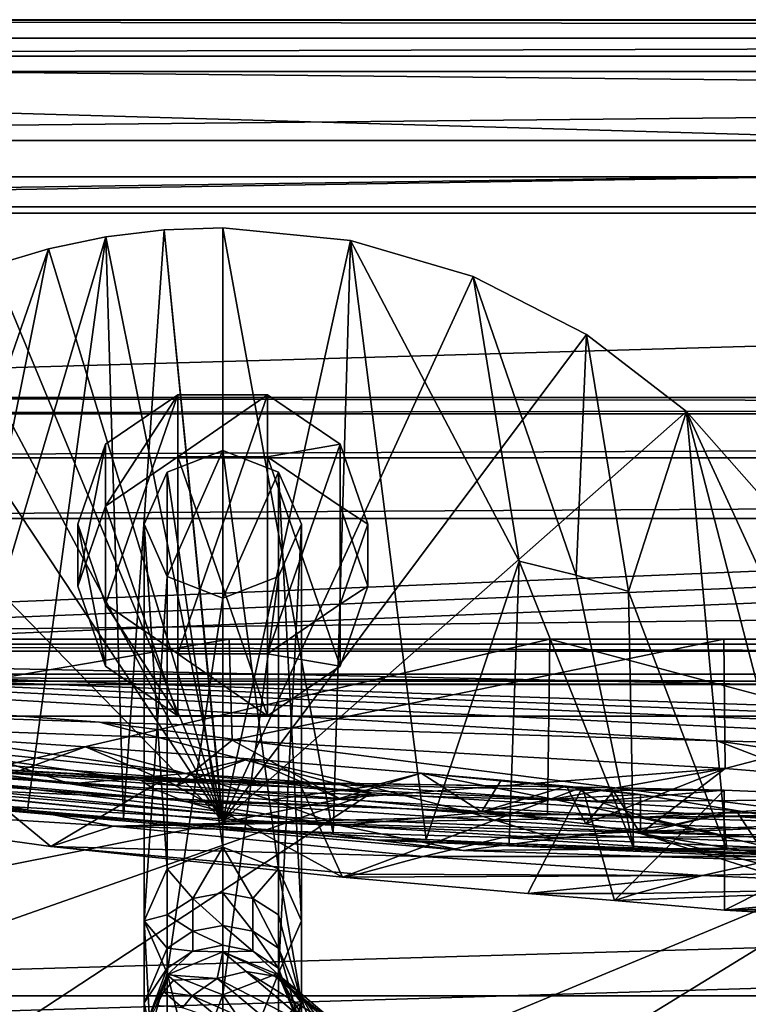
# Model space of a CAD drawing. Header units: metres. Extents: x 0 to 1004, y -708 to 0.
# Tile 63 of 125: x 137 to 198, y -82 to 0. Entities that reach past the tile are written whole.
import ezdxf

# ---------------------------------------------------------------- set-up
doc = ezdxf.new("R2010")
doc.units = ezdxf.units.M

msp = doc.modelspace()

# ---------------------------------------------------------------- linework, layer by layer
at = {"layer": 'top'}
for points in [[(987.022156, -4.297202, 163.059692), (17.022282, -4.297202, 163.059692), (987.022156, -4.297202, 176.059937)], [(17.022282, -4.297202, 163.059692), (17.022282, -4.297202, 176.059692), (987.022156, -4.297202, 176.059937)], [(987.022156, -4.297202, 176.059937), (17.022282, -4.297202, 176.059692), (17.022282, -4.297202, 2050.059814)], [(17.022282, -4.297202, 2063.059814), (987.022156, -4.297202, 2063.059814), (17.022282, -4.297202, 2050.059814)], [(987.022156, -4.297202, 2063.059814), (987.022156, -4.297202, 2050.059814), (17.022282, -4.297202, 2050.059814)], [(17.022282, -4.297202, 2050.059814), (987.022156, -4.297202, 2050.059814), (987.022156, -4.297202, 176.059937)], [(987.022156, -4.297202, 2063.059814), (17.022282, -4.297202, 2063.059814), (953.022278, -31.297201, 2063.059814)], [(953.022278, -31.297201, 2063.059814), (17.022282, -4.297202, 2063.059814), (51.022282, -31.297201, 2063.059814)], [(987.022156, -4.297202, 163.059692), (51.022282, -31.297201, 163.059692), (17.022282, -4.297202, 163.059692)], [(953.022278, -31.297201, 163.059692), (51.022282, -31.297201, 163.059692), (987.022156, -4.297202, 163.059692)], [(149.439133, -17.402693, 943.24469), (144.621719, -17.981102, 943.439392), (146.083786, -66.166344, 853.355103)], [(144.621719, -17.981102, 943.439392), (149.439133, -17.402693, 943.24469), (154.291504, -66.343216, 961.043457)], [(149.439133, -17.402693, 943.24469), (146.083786, -66.166344, 853.355103), (154.291504, -66.81797, 852.998474)], [(154.291504, -17.233496, 943.16864), (149.439133, -17.402693, 943.24469), (154.291504, -66.81797, 852.998474)], [(149.439133, -17.402693, 943.24469), (154.291504, -17.233496, 943.16864), (154.291504, -66.343216, 961.043457)], [(154.291504, -66.343216, 961.043457), (154.291504, -17.233496, 943.16864), (164.854065, -18.293755, 943.41748)], [(154.291504, -66.81797, 852.998474), (163.437256, -67.447441, 854.62323), (154.291504, -17.233496, 943.16864)], [(163.437256, -67.447441, 854.62323), (164.854065, -18.293755, 943.41748), (154.291504, -17.233496, 943.16864)], [(138.126465, -65.457809, 855.379517), (144.621719, -17.981102, 943.439392), (130.751236, -64.734299, 858.985352)], [(144.621719, -17.981102, 943.439392), (139.876602, -18.963947, 943.752136), (130.751236, -64.734299, 858.985352)], [(144.621719, -17.981102, 943.439392), (138.126465, -65.457809, 855.379517), (146.083786, -66.166344, 853.355103)], [(154.291504, -66.343216, 961.043457), (139.876602, -18.963947, 943.752136), (144.621719, -17.981102, 943.439392)], [(164.854065, -18.293755, 943.41748), (175.017029, -21.275391, 944.234619), (154.291504, -66.343216, 961.043457)], [(163.437256, -67.447441, 854.62323), (171.125397, -67.895103, 857.842773), (164.854065, -18.293755, 943.41748)], [(171.125397, -67.895103, 857.842773), (178.802231, -44.84251, 905.748718), (164.854065, -18.293755, 943.41748)], [(164.854065, -18.293755, 943.41748), (178.802231, -44.84251, 905.748718), (175.017029, -21.275391, 944.234619)], [(130.751236, -64.734299, 858.985352), (139.876602, -18.963947, 943.752136), (124.265244, -64.044891, 864.022827)], [(139.876602, -18.963947, 943.752136), (135.240555, -20.343151, 944.182068), (124.265244, -64.044891, 864.022827)], [(135.240555, -20.343151, 944.182068), (139.876602, -18.963947, 943.752136), (154.291504, -66.343216, 961.043457)], [(130.749542, -22.107401, 944.727966), (135.240555, -20.343151, 944.182068), (154.291504, -66.343216, 961.043457)], [(175.017029, -21.275391, 944.234619), (184.397354, -26.058674, 945.610535), (154.291504, -66.343216, 961.043457)], [(178.802231, -44.84251, 905.748718), (183.526413, -46.004532, 909.40625), (175.017029, -21.275391, 944.234619)], [(175.017029, -21.275391, 944.234619), (183.526413, -46.004532, 909.40625), (184.397354, -26.058674, 945.610535)], [(154.291504, -66.343216, 961.043457), (126.438385, -24.242296, 945.388367), (130.749542, -22.107401, 944.727966)], [(118.488235, -29.551813, 947.043762), (126.438385, -24.242296, 945.388367), (154.291504, -66.343216, 961.043457)], [(184.397354, -26.058674, 945.610535), (192.656479, -32.454422, 947.525146), (154.291504, -66.343216, 961.043457)], [(183.526413, -46.004532, 909.40625), (187.850067, -47.357674, 913.315613), (184.397354, -26.058674, 945.610535)], [(184.397354, -26.058674, 945.610535), (187.850067, -47.357674, 913.315613), (192.656479, -32.454422, 947.525146)], [(99.648605, -60.912323, 957.496704), (118.488235, -29.551813, 947.043762), (154.291504, -66.343216, 961.043457)], [(953.022278, -31.297201, 2063.059814), (51.022282, -31.297201, 2063.059814), (948.022217, -32.636967, 2063.059814)], [(51.022282, -31.297201, 2063.059814), (56.022282, -32.636948, 2063.059814), (948.022217, -32.636967, 2063.059814)], [(51.022282, -31.297201, 163.059692), (953.022278, -31.297201, 163.059692), (56.022282, -32.636948, 163.059692)], [(953.022278, -31.297201, 163.059692), (948.022217, -32.636967, 163.059692), (56.022282, -32.636948, 163.059692)], [(154.291504, -66.343216, 961.043457), (192.656479, -32.454422, 947.525146), (209.255997, -68.495552, 959.577637)], [(187.850067, -47.357674, 913.315613), (196.006363, -68.747818, 890.460571), (192.656479, -32.454422, 947.525146)], [(192.656479, -32.454422, 947.525146), (199.491577, -40.216541, 949.94519), (209.255997, -68.495552, 959.577637)], [(192.656479, -32.454422, 947.525146), (196.006363, -68.747818, 890.460571), (202.055649, -68.787987, 906.035645)], [(192.656479, -32.454422, 947.525146), (202.055649, -68.787987, 906.035645), (199.491577, -40.216541, 949.94519)], [(948.022217, -32.636967, 2063.059814), (56.022282, -32.636948, 2063.059814), (59.682533, -36.297203, 2063.059814)], [(56.022282, -32.636948, 163.059692), (948.022217, -32.636967, 163.059692), (59.682533, -36.297203, 163.059692)], [(948.022217, -32.636967, 2063.059814), (59.682533, -36.297203, 2063.059814), (944.362, -36.297272, 2063.059814)], [(948.022217, -32.636967, 163.059692), (944.362, -36.297272, 163.059692), (59.682533, -36.297203, 163.059692)], [(59.682533, -36.297203, 2063.059814), (61.022282, -41.297203, 2063.059814), (944.362, -36.297272, 2063.059814)], [(59.682533, -36.297203, 163.059692), (944.362, -36.297272, 163.059692), (61.022282, -41.297203, 163.059692)], [(944.362, -36.297272, 2063.059814), (61.022282, -41.297203, 2063.059814), (943.022278, -41.297325, 2063.059814)], [(944.362, -36.297272, 163.059692), (943.022278, -41.297325, 163.059692), (61.022282, -41.297203, 163.059692)], [(61.022282, -41.297203, 2063.059814), (61.022282, -51.297203, 2063.059814), (943.022278, -41.297325, 2063.059814)], [(61.022282, -41.297203, 163.059692), (943.022278, -41.297325, 163.059692), (61.022282, -51.297203, 163.059692)], [(943.022278, -41.297325, 2063.059814), (61.022282, -51.297203, 2063.059814), (943.0224, -51.297203, 2063.059814)], [(943.022278, -41.297325, 163.059692), (943.0224, -51.297203, 163.059692), (61.022282, -51.297203, 163.059692)], [(171.125397, -67.895103, 857.842773), (177.983902, -68.227997, 862.589294), (178.802231, -44.84251, 905.748718)], [(177.983902, -68.227997, 862.589294), (188.263397, -68.590988, 875.65686), (178.802231, -44.84251, 905.748718)], [(178.802231, -44.84251, 905.748718), (188.263397, -68.590988, 875.65686), (183.526413, -46.004532, 909.40625)], [(188.263397, -68.590988, 875.65686), (187.850067, -47.357674, 913.315613), (183.526413, -46.004532, 909.40625)], [(188.263397, -68.590988, 875.65686), (196.006363, -68.747818, 890.460571), (187.850067, -47.357674, 913.315613)], [(943.0224, -51.297203, 163.059692), (277.758484, -51.297203, 197.247162), (61.022282, -51.297203, 163.059692)], [(277.758484, -51.297203, 197.247162), (236.814819, -51.297203, 193.941605), (61.022282, -51.297203, 163.059692)], [(61.022282, -51.297203, 163.059692), (236.814819, -51.297203, 193.941605), (195.741623, -51.297203, 193.41275)], [(234.177872, -51.297203, 2037.609009), (496.239227, -51.297203, 2032.241211), (61.022282, -51.297203, 2063.059814)], [(496.239227, -51.297203, 2032.241211), (549.258301, -51.297203, 2034.755859), (61.022282, -51.297203, 2063.059814)], [(61.022282, -51.297203, 2063.059814), (549.258301, -51.297203, 2034.755859), (943.0224, -51.297203, 2063.059814)], [(128.313202, -51.297203, 2044.932495), (181.342758, -51.297203, 2042.676025), (61.022282, -51.297203, 2063.059814)], [(181.342758, -51.297203, 2042.676025), (234.177872, -51.297203, 2037.609009), (61.022282, -51.297203, 2063.059814)], [(195.741623, -51.297203, 193.41275), (154.816818, -51.297203, 195.654984), (61.022282, -51.297203, 163.059692)], [(154.816818, -51.297203, 195.654984), (114.320602, -51.297203, 200.624969), (61.022282, -51.297203, 163.059692)], [(154.816818, -51.297203, 195.654984), (114.34816, -58.207253, 203.166687), (114.320602, -51.297203, 200.624969)], [(155.07695, -59.678417, 198.694427), (114.34816, -58.207253, 203.166687), (154.816818, -51.297203, 195.654984)], [(128.313202, -51.297203, 2044.932495), (128.279221, -63.577286, 2042.766724), (181.342758, -51.297203, 2042.676025)], [(128.279221, -63.577286, 2042.766724), (181.164413, -65.855408, 2040.114502), (181.342758, -51.297203, 2042.676025)], [(195.741623, -51.297203, 193.41275), (155.07695, -59.678417, 198.694427), (154.816818, -51.297203, 195.654984)], [(195.848511, -62.023865, 197.315552), (155.07695, -59.678417, 198.694427), (195.741623, -51.297203, 193.41275)], [(181.342758, -51.297203, 2042.676025), (181.164413, -65.855408, 2040.114502), (233.889755, -65.319366, 2035.15332)], [(181.342758, -51.297203, 2042.676025), (233.889755, -65.319366, 2035.15332), (234.177872, -51.297203, 2037.609009)], [(236.814819, -51.297203, 193.941605), (195.848511, -62.023865, 197.315552), (195.741623, -51.297203, 193.41275)], [(236.581039, -65.316795, 199.038956), (195.848511, -62.023865, 197.315552), (236.814819, -51.297203, 193.941605)], [(108.432556, -60.177223, 492.31369), (104.591637, -58.245583, 379.639557), (141.648727, -63.296169, 492.175079)], [(104.591637, -58.245583, 379.639557), (129.817642, -59.340397, 325.937317), (141.648727, -63.296169, 492.175079)], [(155.07695, -59.678417, 198.694427), (150.471497, -63.410149, 320.85907), (114.34816, -58.207253, 203.166687)], [(150.471497, -63.410149, 320.85907), (136.847717, -62.439396, 322.848114), (114.34816, -58.207253, 203.166687)], [(141.648727, -63.296169, 492.175079), (129.817642, -59.340397, 325.937317), (151.240692, -62.420971, 406.332275)], [(129.817642, -59.340397, 325.937317), (142.917175, -60.221062, 321.364349), (151.240692, -62.420971, 406.332275)], [(142.917175, -60.221062, 321.364349), (129.817642, -59.340397, 325.937317), (136.847717, -62.439396, 322.848114)], [(163.962463, -66.730057, 578.020935), (124.437073, -64.45845, 664.056396), (108.432556, -60.177223, 492.31369)], [(108.432556, -60.177223, 492.31369), (141.648727, -63.296169, 492.175079), (163.962463, -66.730057, 578.020935)], [(150.471497, -63.410149, 320.85907), (142.917175, -60.221062, 321.364349), (136.847717, -62.439396, 322.848114)], [(151.240692, -62.420971, 406.332275), (142.917175, -60.221062, 321.364349), (156.411499, -61.22514, 321.471588)], [(156.411499, -61.22514, 321.471588), (142.917175, -60.221062, 321.364349), (150.471497, -63.410149, 320.85907)], [(163.95462, -64.495232, 323.604584), (150.471497, -63.410149, 320.85907), (155.07695, -59.678417, 198.694427)], [(195.848511, -62.023865, 197.315552), (163.95462, -64.495232, 323.604584), (155.07695, -59.678417, 198.694427)], [(99.648605, -60.912323, 957.496704), (154.291504, -66.343216, 961.043457), (115.06871, -62.49649, 1055.366943)], [(111.952919, -60.784241, 1713.591675), (111.301239, -60.84351, 1504.057007), (147.544434, -62.984676, 1504.057129)], [(147.544434, -62.984676, 1504.057129), (111.301239, -60.84351, 1504.057007), (148.490875, -63.659142, 1354.35791)], [(111.301239, -60.84351, 1504.057007), (111.766541, -61.211842, 1354.437866), (148.490875, -63.659142, 1354.35791)], [(148.86142, -62.820137, 1713.624878), (149.398804, -62.902309, 1769.086914), (111.952919, -60.784241, 1713.591675)], [(149.398804, -62.902309, 1769.086914), (132.514282, -62.258232, 1845.764404), (111.952919, -60.784241, 1713.591675)], [(148.86142, -62.820137, 1713.624878), (111.952919, -60.784241, 1713.591675), (147.544434, -62.984676, 1504.057129)], [(148.490875, -63.659142, 1354.35791), (111.766541, -61.211842, 1354.437866), (151.030426, -64.679634, 1204.7146)], [(111.766541, -61.211842, 1354.437866), (113.016785, -61.791126, 1204.846802), (151.030426, -64.679634, 1204.7146)], [(155.197113, -65.8731, 1055.248657), (113.016785, -61.791126, 1204.846802), (115.06871, -62.49649, 1055.366943)], [(151.030426, -64.679634, 1204.7146), (113.016785, -61.791126, 1204.846802), (155.197113, -65.8731, 1055.248657)], [(163.95462, -64.495232, 323.604584), (156.411499, -61.22514, 321.471588), (150.471497, -63.410149, 320.85907)], [(156.411499, -61.22514, 321.471588), (166.422287, -63.51749, 406.278778), (151.240692, -62.420971, 406.332275)], [(166.422287, -63.51749, 406.278778), (156.411499, -61.22514, 321.471588), (170.706924, -62.393806, 327.02124)], [(170.706924, -62.393806, 327.02124), (156.411499, -61.22514, 321.471588), (163.95462, -64.495232, 323.604584)], [(113.886749, -64.841545, 1923.057007), (132.514282, -62.258232, 1845.764404), (140.063217, -68.469063, 1812.364502)], [(154.291504, -66.343216, 961.043457), (155.197113, -65.8731, 1055.248657), (115.06871, -62.49649, 1055.366943)], [(132.514282, -62.258232, 1845.764404), (149.398804, -62.902309, 1769.086914), (140.063217, -68.469063, 1812.364502)], [(151.240692, -62.420971, 406.332275), (158.277954, -64.59597, 492.108734), (141.648727, -63.296169, 492.175079)], [(166.422287, -63.51749, 406.278778), (158.277954, -64.59597, 492.108734), (151.240692, -62.420971, 406.332275)], [(175.699127, -65.597733, 330.747253), (163.95462, -64.495232, 323.604584), (195.848511, -62.023865, 197.315552)], [(175.699127, -65.597733, 330.747253), (170.706924, -62.393806, 327.02124), (163.95462, -64.495232, 323.604584)], [(181.602921, -64.543343, 406.226318), (166.422287, -63.51749, 406.278778), (170.706924, -62.393806, 327.02124)], [(181.602921, -64.543343, 406.226318), (170.706924, -62.393806, 327.02124), (188.840973, -64.166626, 354.473541)], [(188.840973, -64.166626, 354.473541), (170.706924, -62.393806, 327.02124), (186.614029, -63.88168, 346.300232)], [(170.706924, -62.393806, 327.02124), (177.337418, -62.977085, 332.264496), (186.614029, -63.88168, 346.300232)], [(177.337418, -62.977085, 332.264496), (170.706924, -62.393806, 327.02124), (175.699127, -65.597733, 330.747253)], [(184.341156, -66.603249, 341.459961), (175.699127, -65.597733, 330.747253), (195.848511, -62.023865, 197.315552)], [(184.341156, -66.603249, 341.459961), (195.848511, -62.023865, 197.315552), (188.841156, -67.399529, 354.47464)], [(195.848511, -62.023865, 197.315552), (236.581039, -65.316795, 199.038956), (188.841156, -67.399529, 354.47464)], [(128.279221, -63.577286, 2042.766724), (113.886749, -64.841545, 1923.057007), (145.220673, -66.788475, 1923.057007)], [(181.164413, -65.855408, 2040.114502), (128.279221, -63.577286, 2042.766724), (145.220673, -66.788475, 1923.057007)], [(140.063217, -68.469063, 1812.364502), (149.398804, -62.902309, 1769.086914), (164.204926, -71.025368, 1695.096069)], [(141.648727, -63.296169, 492.175079), (158.277954, -64.59597, 492.108734), (163.962463, -66.730057, 578.020935)], [(147.544434, -62.984676, 1504.057129), (160.609589, -63.182178, 1713.74646), (148.86142, -62.820137, 1713.624878)], [(183.889709, -63.811649, 1504.057129), (184.052475, -63.564648, 1581.99292), (147.544434, -62.984676, 1504.057129)], [(184.052475, -63.564648, 1581.99292), (160.609589, -63.182178, 1713.74646), (147.544434, -62.984676, 1504.057129)], [(183.889709, -63.811649, 1504.057129), (147.544434, -62.984676, 1504.057129), (185.330292, -64.7202, 1354.303101)], [(147.544434, -62.984676, 1504.057129), (148.490875, -63.659142, 1354.35791), (185.330292, -64.7202, 1354.303101)], [(160.609589, -63.182178, 1713.74646), (149.398804, -62.902309, 1769.086914), (148.86142, -62.820137, 1713.624878)], [(149.398804, -62.902309, 1769.086914), (160.609589, -63.182178, 1713.74646), (164.204926, -71.025368, 1695.096069)], [(158.277954, -64.59597, 492.108734), (166.422287, -63.51749, 406.278778), (174.91806, -65.721695, 492.044342)], [(164.204926, -71.025368, 1695.096069), (160.609589, -63.182178, 1713.74646), (184.052475, -63.564648, 1581.99292)], [(184.052475, -63.564648, 1581.99292), (179.523941, -72.360207, 1609.554688), (164.204926, -71.025368, 1695.096069)], [(174.91806, -65.721695, 492.044342), (166.422287, -63.51749, 406.278778), (181.602921, -64.543343, 406.226318)], [(182.723694, -63.480854, 338.791565), (177.337418, -62.977085, 332.264496), (175.699127, -65.597733, 330.747253)], [(182.723694, -63.480854, 338.791565), (175.699127, -65.597733, 330.747253), (184.341156, -66.603249, 341.459961)], [(186.614029, -63.88168, 346.300232), (177.337418, -62.977085, 332.264496), (182.723694, -63.480854, 338.791565)], [(186.689758, -72.957466, 1565.361328), (179.523941, -72.360207, 1609.554688), (184.052475, -63.564648, 1581.99292)], [(186.614029, -63.88168, 346.300232), (182.723694, -63.480854, 338.791565), (184.341156, -66.603249, 341.459961)], [(195.784882, -63.796066, 1504.110352), (184.052475, -63.564648, 1581.99292), (183.889709, -63.811649, 1504.057129)], [(195.784882, -63.796066, 1504.110352), (186.689758, -72.957466, 1565.361328), (184.052475, -63.564648, 1581.99292)], [(185.330292, -64.7202, 1354.303101), (148.490875, -63.659142, 1354.35791), (189.186523, -66.037811, 1204.630249)], [(148.490875, -63.659142, 1354.35791), (151.030426, -64.679634, 1204.7146), (189.186523, -66.037811, 1204.630249)], [(196.778961, -65.498421, 406.145844), (181.602921, -64.543343, 406.226318), (188.840973, -64.166626, 354.473541)], [(185.330292, -64.7202, 1354.303101), (195.784882, -63.796066, 1504.110352), (183.889709, -63.811649, 1504.057129)], [(186.614029, -63.88168, 346.300232), (184.341156, -66.603249, 341.459961), (188.841156, -67.399529, 354.47464)], [(213.974457, -64.57476, 1354.276978), (195.784882, -63.796066, 1504.110352), (185.330292, -64.7202, 1354.303101)], [(188.840973, -64.166626, 354.473541), (186.614029, -63.88168, 346.300232), (188.841156, -67.399529, 354.47464)], [(195.798492, -73.740707, 1504.014038), (186.689758, -72.957466, 1565.361328), (195.784882, -63.796066, 1504.110352)], [(188.840973, -64.166626, 354.473541), (188.841156, -67.399529, 354.47464), (196.778961, -65.498421, 406.145844)], [(213.974457, -64.57476, 1354.276978), (195.798492, -73.740707, 1504.014038), (195.784882, -63.796066, 1504.110352)], [(145.220673, -66.788475, 1923.057007), (113.886749, -64.841545, 1923.057007), (140.063217, -68.469063, 1812.364502)], [(174.187912, -68.811707, 664.056396), (167.032532, -67.946159, 784.95929), (124.437073, -64.45845, 664.056396)], [(167.032532, -67.946159, 784.95929), (138.126465, -65.457809, 855.379517), (124.437073, -64.45845, 664.056396)], [(124.437073, -64.45845, 664.056396), (138.126465, -65.457809, 855.379517), (130.751236, -64.734299, 858.985352)], [(174.187912, -68.811707, 664.056396), (124.437073, -64.45845, 664.056396), (163.962463, -66.730057, 578.020935)], [(189.186523, -66.037811, 1204.630249), (151.030426, -64.679634, 1204.7146), (195.508011, -67.498871, 1055.177002)], [(151.030426, -64.679634, 1204.7146), (155.197113, -65.8731, 1055.248657), (195.508011, -67.498871, 1055.177002)], [(163.962463, -66.730057, 578.020935), (158.277954, -64.59597, 492.108734), (174.91806, -65.721695, 492.044342)], [(191.566223, -66.674156, 491.981934), (174.91806, -65.721695, 492.044342), (181.602921, -64.543343, 406.226318)], [(191.566223, -66.674156, 491.981934), (181.602921, -64.543343, 406.226318), (196.778961, -65.498421, 406.145844)], [(189.186523, -66.037811, 1204.630249), (213.974457, -64.57476, 1354.276978), (185.330292, -64.7202, 1354.303101)], [(189.186523, -66.037811, 1204.630249), (226.45961, -65.864189, 1204.479126), (213.974457, -64.57476, 1354.276978)], [(214.014252, -74.786453, 1353.887085), (195.798492, -73.740707, 1504.014038), (213.974457, -64.57476, 1354.276978)], [(146.083786, -66.166344, 853.355103), (138.126465, -65.457809, 855.379517), (167.032532, -67.946159, 784.95929)], [(181.164413, -65.855408, 2040.114502), (145.220673, -66.788475, 1923.057007), (233.889755, -65.319366, 2035.15332)], [(145.220673, -66.788475, 1923.057007), (177.458481, -67.735649, 1923.057007), (233.889755, -65.319366, 2035.15332)], [(195.508011, -67.498871, 1055.177002), (155.197113, -65.8731, 1055.248657), (154.291504, -66.343216, 961.043457)], [(174.91806, -65.721695, 492.044342), (181.802277, -67.800583, 577.978394), (163.962463, -66.730057, 578.020935)], [(181.802277, -67.800583, 577.978394), (174.91806, -65.721695, 492.044342), (191.566223, -66.674156, 491.981934)], [(233.889755, -65.319366, 2035.15332), (177.458481, -67.735649, 1923.057007), (209.726089, -67.614372, 1923.057007)], [(188.841156, -67.399529, 354.47464), (236.581039, -65.316795, 199.038956), (215.717972, -71.859062, 430.611725)], [(188.841156, -67.399529, 354.47464), (200.390686, -71.032463, 431.536346), (196.778961, -65.498421, 406.145844)], [(233.304077, -67.420273, 1054.481445), (226.45961, -65.864189, 1204.479126), (189.186523, -66.037811, 1204.630249)], [(195.508011, -67.498871, 1055.177002), (233.304077, -67.420273, 1054.481445), (189.186523, -66.037811, 1204.630249)], [(208.213852, -67.454842, 491.871277), (191.566223, -66.674156, 491.981934), (196.778961, -65.498421, 406.145844)], [(196.778961, -65.498421, 406.145844), (200.390686, -71.032463, 431.536346), (208.213852, -67.454842, 491.871277)], [(140.063217, -68.469063, 1812.364502), (170.862579, -69.311295, 1818.726807), (145.220673, -66.788475, 1923.057007)], [(170.862579, -69.311295, 1818.726807), (177.458481, -67.735649, 1923.057007), (145.220673, -66.788475, 1923.057007)], [(154.291504, -66.81797, 852.998474), (146.083786, -66.166344, 853.355103), (167.032532, -67.946159, 784.95929)], [(209.255997, -68.495552, 959.577637), (195.508011, -67.498871, 1055.177002), (154.291504, -66.343216, 961.043457)], [(167.032532, -67.946159, 784.95929), (163.437256, -67.447441, 854.62323), (154.291504, -66.81797, 852.998474)], [(181.802277, -67.800583, 577.978394), (174.187912, -68.811707, 664.056396), (163.962463, -66.730057, 578.020935)], [(199.661102, -68.57795, 577.938721), (181.802277, -67.800583, 577.978394), (191.566223, -66.674156, 491.981934)], [(199.661102, -68.57795, 577.938721), (191.566223, -66.674156, 491.981934), (208.213852, -67.454842, 491.871277)], [(171.125397, -67.895103, 857.842773), (163.437256, -67.447441, 854.62323), (167.032532, -67.946159, 784.95929)], [(177.458481, -67.735649, 1923.057007), (201.05014, -69.289215, 1818.728882), (209.726089, -67.614372, 1923.057007)], [(215.717972, -71.859062, 430.611725), (203.935654, -71.212776, 430.611694), (188.841156, -67.399529, 354.47464)], [(203.935654, -71.212776, 430.611694), (200.390686, -71.032463, 431.536346), (188.841156, -67.399529, 354.47464)], [(233.304077, -67.420273, 1054.481445), (195.508011, -67.498871, 1055.177002), (209.255997, -68.495552, 959.577637)], [(164.204926, -71.025368, 1695.096069), (165.493698, -70.7771, 1714.32605), (140.063217, -68.469063, 1812.364502)], [(165.493698, -70.7771, 1714.32605), (170.862579, -69.311295, 1818.726807), (140.063217, -68.469063, 1812.364502)], [(177.983902, -68.227997, 862.589294), (171.125397, -67.895103, 857.842773), (167.032532, -67.946159, 784.95929)], [(174.187912, -68.811707, 664.056396), (224.258698, -70.405502, 664.056396), (167.032532, -67.946159, 784.95929)], [(224.258698, -70.405502, 664.056396), (213.45459, -69.675713, 784.910889), (167.032532, -67.946159, 784.95929)], [(167.032532, -67.946159, 784.95929), (213.45459, -69.675713, 784.910889), (177.983902, -68.227997, 862.589294)], [(177.458481, -67.735649, 1923.057007), (170.862579, -69.311295, 1818.726807), (201.05014, -69.289215, 1818.728882)], [(174.187912, -68.811707, 664.056396), (181.802277, -67.800583, 577.978394), (199.661102, -68.57795, 577.938721)], [(213.45459, -69.675713, 784.910889), (188.263397, -68.590988, 875.65686), (177.983902, -68.227997, 862.589294)], [(170.862579, -69.311295, 1818.726807), (193.980347, -70.867844, 1714.226074), (201.05014, -69.289215, 1818.728882)], [(224.258698, -70.405502, 664.056396), (174.187912, -68.811707, 664.056396), (199.661102, -68.57795, 577.938721)], [(196.006363, -68.747818, 890.460571), (188.263397, -68.590988, 875.65686), (213.45459, -69.675713, 784.910889)], [(201.05014, -69.289215, 1818.728882), (193.980347, -70.867844, 1714.226074), (222.456192, -70.123581, 1714.17395)], [(204.347748, -68.82914, 906.060059), (202.055649, -68.787987, 906.035645), (196.006363, -68.747818, 890.460571)], [(204.347748, -68.82914, 906.060059), (196.006363, -68.747818, 890.460571), (213.45459, -69.675713, 784.910889)], [(165.493698, -70.7771, 1714.32605), (193.980347, -70.867844, 1714.226074), (170.862579, -69.311295, 1818.726807)], [(193.980347, -70.867844, 1714.226074), (215.693207, -71.847389, 1609.300293), (222.456192, -70.123581, 1714.17395)], [(193.980347, -70.867844, 1714.226074), (165.493698, -70.7771, 1714.32605), (164.204926, -71.025368, 1695.096069)], [(179.523941, -72.360207, 1609.554688), (193.980347, -70.867844, 1714.226074), (164.204926, -71.025368, 1695.096069)], [(188.525757, -72.35788, 1609.399414), (193.980347, -70.867844, 1714.226074), (179.523941, -72.360207, 1609.554688)], [(193.980347, -70.867844, 1714.226074), (188.525757, -72.35788, 1609.399414), (215.693207, -71.847389, 1609.300293)], [(186.689758, -72.957466, 1565.361328), (188.525757, -72.35788, 1609.399414), (179.523941, -72.360207, 1609.554688)], [(195.798492, -73.740707, 1504.014038), (215.693207, -71.847389, 1609.300293), (186.689758, -72.957466, 1565.361328)], [(215.693207, -71.847389, 1609.300293), (188.525757, -72.35788, 1609.399414), (186.689758, -72.957466, 1565.361328)], [(210.941345, -73.519676, 1504.057129), (215.693207, -71.847389, 1609.300293), (195.798492, -73.740707, 1504.014038)], [(237.167145, -72.597679, 1504.057007), (210.941345, -73.519676, 1504.057129), (195.798492, -73.740707, 1504.014038)], [(237.167145, -72.597679, 1504.057007), (195.798492, -73.740707, 1504.014038), (234.612411, -73.357925, 1429.131714)], [(195.798492, -73.740707, 1504.014038), (214.014252, -74.786453, 1353.887085), (234.612411, -73.357925, 1429.131714)]]:
    msp.add_3dface(points, dxfattribs=at)
at = {"layer": 'top0123410'}
for points in [[(0.024674, -0.027127, 2050.999756), (1004.024658, -0.027127, 2050.999756), (16.024673, -16.027126, 2050.999756)], [(3.024674, -3.027127, 2110.919678), (1004.024658, -0.027127, 2110.919678), (0.024674, -0.027127, 2110.919678)], [(1004.024658, -0.027127, 2110.919678), (1004.024658, -0.027127, 2050.999756), (0.024674, -0.027127, 2110.919678)], [(1004.024658, -0.027127, 2050.999756), (0.024674, -0.027127, 2050.999756), (0.024674, -0.027127, 2110.919678)], [(3.024674, -3.027127, 2110.919678), (1001.024658, -3.027127, 2110.919678), (1004.024658, -0.027127, 2110.919678)], [(16.024673, -16.027126, 2050.999756), (1004.024658, -0.027127, 2050.999756), (988.024658, -16.027126, 2050.999756)], [(13.024674, -13.027127, 2053.855713), (991.024658, -13.027127, 2053.855713), (3.024674, -3.027127, 2053.855713)], [(3.024674, -3.027127, 2053.855713), (991.024658, -13.027127, 2053.855713), (1001.024658, -3.027127, 2053.855713)], [(3.024674, -3.027127, 2110.919678), (3.024674, -3.027127, 2053.855713), (1001.024658, -3.027127, 2110.919678)], [(3.024674, -3.027127, 2053.855713), (1001.024658, -3.027127, 2053.855713), (1001.024658, -3.027127, 2110.919678)], [(13.024674, -13.027127, 2065.279785), (51.722694, -51.725147, 2065.279785), (991.024658, -13.027127, 2065.279785)], [(991.024658, -13.027127, 2065.279785), (991.024658, -13.027127, 2053.855713), (13.024674, -13.027127, 2065.279785)], [(991.024658, -13.027127, 2053.855713), (13.024674, -13.027127, 2053.855713), (13.024674, -13.027127, 2065.279785)], [(51.722694, -51.725147, 2065.279785), (952.32666, -51.725147, 2065.279785), (991.024658, -13.027127, 2065.279785)], [(988.024658, -16.027126, 2050.999756), (988.024658, -16.027126, 2063.023682), (16.024673, -16.027126, 2050.999756)], [(988.024658, -16.027126, 2063.023682), (16.024673, -16.027126, 2063.023682), (16.024673, -16.027126, 2050.999756)], [(16.024673, -16.027126, 2063.023682), (988.024658, -16.027126, 2063.023682), (54.19355, -54.196003, 2063.023682)], [(54.19355, -54.196003, 2063.023682), (988.024658, -16.027126, 2063.023682), (949.855774, -54.196003, 2063.023682)], [(952.32666, -51.725147, 2065.279785), (51.722694, -51.725147, 2065.279785), (949.265869, -54.785912, 2076.154297)], [(51.722694, -51.725147, 2065.279785), (54.783459, -54.785912, 2076.154297), (949.265869, -54.785912, 2076.154297)], [(57.681236, -57.683689, 2075.415039), (54.19355, -54.196003, 2063.023682), (946.368103, -57.683689, 2075.415039)], [(54.19355, -54.196003, 2063.023682), (949.855774, -54.196003, 2063.023682), (946.368103, -57.683689, 2075.415039)], [(949.265869, -54.785912, 2076.154297), (54.783459, -54.785912, 2076.154297), (55.066067, -55.06852, 2077.158447)], [(55.066067, -55.06852, 2077.158447), (948.978638, -55.06852, 2077.158447), (949.265869, -54.785912, 2076.154297)], [(55.066067, -55.06852, 2077.158447), (61.497978, -80.844574, 2094.340576), (948.978638, -55.06852, 2077.158447)], [(61.497978, -80.844574, 2094.340576), (942.551331, -80.844612, 2094.340576), (948.978638, -55.06852, 2077.158447)], [(57.681236, -57.683689, 2075.415039), (946.368103, -57.683689, 2075.415039), (64.21714, -84.262329, 2093.132324)], [(946.368103, -57.683689, 2075.415039), (939.284973, -86.017784, 2094.30249), (64.21714, -84.262329, 2093.132324)], [(942.551331, -80.844612, 2094.340576), (61.497978, -80.844574, 2094.340576), (932.131714, -108.310623, 2112.649414)], [(61.497978, -80.844574, 2094.340576), (71.917648, -108.310646, 2112.649414), (932.131714, -108.310623, 2112.649414)]]:
    msp.add_3dface(points, dxfattribs=at)
at = {"layer": 'top0123411'}
for points in [[(154.292007, -35.680367, 949.882874), (154.292007, -68.532104, 859.625122), (149.69548, -37.469189, 950.533997)], [(154.292007, -35.680367, 949.882874), (149.69548, -46.107525, 953.678162), (154.292007, -47.896347, 954.329224)], [(154.292007, -35.680367, 949.882874), (149.69548, -37.469189, 950.533997), (149.69548, -46.107525, 953.678162)], [(158.888229, -37.469856, 950.534241), (158.888229, -70.321594, 860.276489), (154.292007, -35.680367, 949.882874)], [(158.888229, -70.321594, 860.276489), (154.292007, -68.532104, 859.625122), (154.292007, -35.680367, 949.882874)], [(158.888229, -37.469856, 950.534241), (154.292007, -35.680367, 949.882874), (154.292007, -47.896347, 954.329224)], [(149.69548, -37.469189, 950.533997), (149.69548, -70.32093, 860.276245), (147.791504, -41.788357, 952.106079)], [(149.69548, -37.469189, 950.533997), (147.791504, -41.788357, 952.106079), (149.69548, -46.107525, 953.678162)], [(154.292007, -68.532104, 859.625122), (149.69548, -70.32093, 860.276245), (149.69548, -37.469189, 950.533997)], [(158.888229, -37.469856, 950.534241), (154.292007, -47.896347, 954.329224), (158.888229, -46.106857, 953.677917)], [(160.791504, -41.788357, 952.106079), (160.791504, -74.640091, 861.848328), (158.888229, -37.469856, 950.534241)], [(160.791504, -74.640091, 861.848328), (158.888229, -70.321594, 860.276489), (158.888229, -37.469856, 950.534241)], [(160.791504, -41.788357, 952.106079), (158.888229, -37.469856, 950.534241), (158.888229, -46.106857, 953.677917)], [(149.69548, -46.107525, 953.678162), (147.791504, -41.788357, 952.106079), (147.791504, -74.640091, 861.848328)], [(149.69548, -70.32093, 860.276245), (147.791504, -74.640091, 861.848328), (147.791504, -41.788357, 952.106079)], [(160.791504, -74.640091, 861.848328), (160.791504, -41.788357, 952.106079), (158.888229, -78.958595, 863.420166)], [(160.791504, -41.788357, 952.106079), (158.888229, -46.106857, 953.677917), (158.888229, -78.958595, 863.420166)], [(149.69548, -78.959259, 863.42041), (149.69548, -46.107525, 953.678162), (147.791504, -74.640091, 861.848328)], [(154.292007, -47.896347, 954.329224), (149.69548, -46.107525, 953.678162), (149.69548, -78.959259, 863.42041)], [(158.888229, -78.958595, 863.420166), (158.888229, -46.106857, 953.677917), (154.292007, -80.748085, 864.071472)], [(158.888229, -46.106857, 953.677917), (154.292007, -47.896347, 954.329224), (154.292007, -80.748085, 864.071472)], [(154.292007, -80.748085, 864.071472), (154.292007, -47.896347, 954.329224), (149.69548, -78.959259, 863.42041)], [(149.69548, -70.32093, 860.276245), (154.292007, -68.532104, 859.625122), (151.804062, -72.774612, 847.81366)], [(151.804062, -72.774612, 847.81366), (154.292007, -68.532104, 859.625122), (154.291504, -72.296692, 847.685608)], [(154.292007, -68.532104, 859.625122), (156.778946, -72.774612, 847.81366), (154.291504, -72.296692, 847.685608)], [(154.292007, -68.532104, 859.625122), (158.888229, -70.321594, 860.276489), (156.778946, -72.774612, 847.81366)], [(147.791504, -74.640091, 861.848328), (149.69548, -70.32093, 860.276245), (149.695313, -74.135628, 848.178345)], [(149.695313, -74.135628, 848.178345), (149.69548, -70.32093, 860.276245), (151.804062, -72.774612, 847.81366)], [(158.888229, -70.321594, 860.276489), (158.887695, -74.135628, 848.178345), (156.778946, -72.774612, 847.81366)], [(160.791504, -81.407585, 836.592102), (158.887695, -74.135628, 848.178345), (158.888229, -70.321594, 860.276489)], [(160.791504, -74.640091, 861.848328), (160.791504, -81.407585, 836.592102), (158.888229, -70.321594, 860.276489)], [(151.804062, -72.774612, 847.81366), (154.291504, -72.296692, 847.685608), (154.291504, -75.00634, 835.463379)], [(154.291504, -72.296692, 847.685608), (156.778946, -72.774612, 847.81366), (156.778946, -75.493599, 835.549316)], [(154.291504, -72.296692, 847.685608), (156.778946, -75.493599, 835.549316), (154.291504, -75.00634, 835.463379)], [(149.695313, -74.135628, 848.178345), (151.804062, -72.774612, 847.81366), (151.804062, -75.493599, 835.549316)], [(151.804062, -75.493599, 835.549316), (151.804062, -72.774612, 847.81366), (154.291504, -75.00634, 835.463379)], [(156.778946, -72.774612, 847.81366), (158.887695, -76.881218, 835.794006), (156.778946, -75.493599, 835.549316)], [(156.778946, -72.774612, 847.81366), (158.887695, -74.135628, 848.178345), (158.887695, -76.881218, 835.794006)], [(149.695313, -76.881218, 835.794006), (147.791504, -74.640091, 861.848328), (149.695313, -74.135628, 848.178345)], [(149.695313, -76.881218, 835.794006), (149.695313, -74.135628, 848.178345), (151.804062, -75.493599, 835.549316)], [(158.887695, -74.135628, 848.178345), (160.791504, -81.407585, 836.592102), (158.887695, -76.881218, 835.794006)], [(149.69548, -78.959259, 863.42041), (147.791504, -74.640091, 861.848328), (148.286285, -83.857231, 837.024048)], [(148.286285, -83.857231, 837.024048), (147.791504, -74.640091, 861.848328), (147.791504, -81.407585, 836.592102)], [(147.791504, -74.640091, 861.848328), (149.695313, -76.881218, 835.794006), (147.791504, -81.407585, 836.592102)], [(151.804062, -75.493599, 835.549316), (154.291504, -75.00634, 835.463379), (154.291504, -76.640419, 823.051514)], [(154.291504, -76.640419, 823.051514), (154.291504, -75.00634, 835.463379), (156.778946, -77.133324, 823.094666)], [(154.291504, -75.00634, 835.463379), (156.778946, -75.493599, 835.549316), (156.778946, -77.133324, 823.094666)], [(160.791504, -74.640091, 861.848328), (158.888229, -78.958595, 863.420166), (160.791504, -81.407585, 836.592102)], [(149.695313, -76.881218, 835.794006), (151.804062, -75.493599, 835.549316), (151.804062, -77.133324, 823.094666)], [(151.804062, -77.133324, 823.094666), (151.804062, -75.493599, 835.549316), (154.291504, -76.640419, 823.051514)], [(156.778946, -77.133324, 823.094666), (156.778946, -75.493599, 835.549316), (158.887695, -78.53698, 823.217468)], [(156.778946, -75.493599, 835.549316), (158.887695, -76.881218, 835.794006), (158.887695, -78.53698, 823.217468)], [(154.291504, -76.640419, 823.051514), (154.292007, -77.186501, 810.544434), (151.804062, -77.133324, 823.094666)], [(154.292007, -77.186501, 810.544434), (154.291504, -76.640419, 823.051514), (156.778946, -77.133324, 823.094666)], [(147.791504, -81.407585, 836.592102), (149.695313, -76.881218, 835.794006), (149.695313, -78.53698, 823.217468)], [(149.695313, -78.53698, 823.217468), (149.695313, -76.881218, 835.794006), (151.804062, -77.133324, 823.094666)], [(151.804062, -77.133324, 823.094666), (149.69548, -79.090134, 810.544434), (149.695313, -78.53698, 823.217468)], [(154.292007, -77.186501, 810.544434), (149.69548, -79.090134, 810.544434), (151.804062, -77.133324, 823.094666)], [(149.69548, -79.090134, 804.123047), (154.292007, -77.186501, 804.123047), (153.835419, -79.393776, 790.766846)], [(154.292007, -77.186501, 810.544434), (154.292007, -77.186501, 804.123047), (149.69548, -79.090134, 810.544434)], [(154.292007, -77.186501, 804.123047), (149.69548, -79.090134, 804.123047), (149.69548, -79.090134, 810.544434)], [(153.835419, -79.393776, 790.766846), (154.292007, -77.186501, 804.123047), (156.230728, -78.821327, 791.37262)], [(158.888229, -79.090843, 810.544434), (154.292007, -77.186501, 810.544434), (156.778946, -77.133324, 823.094666)], [(154.292007, -77.186501, 804.123047), (158.588913, -79.207146, 792.222412), (156.230728, -78.821327, 791.37262)], [(154.292007, -77.186501, 804.123047), (158.888229, -79.090843, 804.123047), (158.588913, -79.207146, 792.222412)], [(158.888229, -79.090843, 810.544434), (158.888229, -79.090843, 804.123047), (154.292007, -77.186501, 810.544434)], [(158.888229, -79.090843, 804.123047), (154.292007, -77.186501, 804.123047), (154.292007, -77.186501, 810.544434)], [(158.888229, -79.090843, 810.544434), (156.778946, -77.133324, 823.094666), (158.887695, -78.53698, 823.217468)], [(158.887695, -78.53698, 823.217468), (158.887695, -76.881218, 835.794006), (160.791504, -83.686501, 810.544434)], [(158.887695, -76.881218, 835.794006), (160.791504, -81.407585, 836.592102), (160.791504, -83.686501, 810.544434)], [(147.791504, -83.686501, 810.544434), (147.791504, -81.407585, 836.592102), (149.695313, -78.53698, 823.217468)], [(149.69548, -79.090134, 810.544434), (147.791504, -83.686501, 810.544434), (149.695313, -78.53698, 823.217468)], [(149.69548, -79.090134, 804.123047), (148.805267, -81.636581, 797.23175), (147.791504, -83.686501, 804.123047)], [(149.69548, -79.090134, 810.544434), (149.69548, -79.090134, 804.123047), (147.791504, -83.686501, 810.544434)], [(149.69548, -79.090134, 804.123047), (147.791504, -83.686501, 804.123047), (147.791504, -83.686501, 810.544434)], [(149.695313, -85.933952, 837.390259), (149.69548, -78.959259, 863.42041), (148.286285, -83.857231, 837.024048)], [(149.409836, -80.516106, 797.180054), (148.805267, -81.636581, 797.23175), (149.69548, -79.090134, 804.123047)], [(150.218445, -79.531326, 797.176758), (149.409836, -80.516106, 797.180054), (149.69548, -79.090134, 804.123047)], [(149.69548, -78.959259, 863.42041), (149.695313, -85.933952, 837.390259), (151.804062, -87.321564, 837.634949)], [(154.292007, -80.748085, 864.071472), (149.69548, -78.959259, 863.42041), (151.804062, -87.321564, 837.634949)], [(150.218445, -79.531326, 797.176758), (149.69548, -79.090134, 804.123047), (153.835419, -79.393776, 790.766846)], [(156.230728, -78.821327, 791.37262), (161.752716, -83.476532, 780.563171), (153.835419, -79.393776, 790.766846)], [(158.888229, -78.958595, 863.420166), (154.292007, -80.748085, 864.071472), (156.778946, -84.375793, 850.922241)], [(156.230728, -78.821327, 791.37262), (158.588913, -79.207146, 792.222412), (163.742859, -83.552078, 782.133484)], [(161.752716, -83.476532, 780.563171), (156.230728, -78.821327, 791.37262), (163.742859, -83.552078, 782.133484)], [(158.887695, -83.014778, 850.557556), (158.888229, -78.958595, 863.420166), (156.778946, -84.375793, 850.922241)], [(158.888229, -79.090843, 804.123047), (160.55098, -80.4925, 793.186951), (158.588913, -79.207146, 792.222412)], [(160.791504, -83.686501, 810.544434), (158.888229, -79.090843, 810.544434), (158.887695, -78.53698, 823.217468)], [(158.888229, -78.958595, 863.420166), (158.887695, -83.014778, 850.557556), (160.791504, -81.407585, 836.592102)], [(160.791504, -83.686501, 804.123047), (161.146454, -83.985748, 799.40979), (158.888229, -79.090843, 804.123047)], [(161.146454, -83.985748, 799.40979), (162.197632, -84.871918, 794.877686), (158.888229, -79.090843, 804.123047)], [(158.888229, -79.090843, 804.123047), (162.197632, -84.871918, 794.877686), (160.55098, -80.4925, 793.186951)], [(160.791504, -83.686501, 810.544434), (160.791504, -83.686501, 804.123047), (158.888229, -79.090843, 810.544434)], [(160.791504, -83.686501, 804.123047), (158.888229, -79.090843, 804.123047), (158.888229, -79.090843, 810.544434)], [(151.767639, -80.837349, 790.497437), (149.409836, -80.516106, 797.180054), (150.218445, -79.531326, 797.176758)], [(153.835419, -79.393776, 790.766846), (151.767639, -80.837349, 790.497437), (150.218445, -79.531326, 797.176758)], [(159.619751, -84.270142, 779.443909), (151.767639, -80.837349, 790.497437), (153.835419, -79.393776, 790.766846)], [(161.752716, -83.476532, 780.563171), (159.619751, -84.270142, 779.443909), (153.835419, -79.393776, 790.766846)], [(158.588913, -79.207146, 792.222412), (165.287201, -84.485283, 783.91571), (163.742859, -83.552078, 782.133484)], [(158.588913, -79.207146, 792.222412), (160.55098, -80.4925, 793.186951), (165.287201, -84.485283, 783.91571)], [(149.409836, -80.516106, 797.180054), (150.958298, -81.82151, 790.503845), (148.805267, -81.636581, 797.23175)], [(149.409836, -80.516106, 797.180054), (151.767639, -80.837349, 790.497437), (150.958298, -81.82151, 790.503845)], [(160.55098, -80.4925, 793.186951), (166.201645, -88.247414, 787.039734), (165.287201, -84.485283, 783.91571)], [(162.197632, -84.871918, 794.877686), (163.904526, -86.310875, 790.700806), (160.55098, -80.4925, 793.186951)], [(160.55098, -80.4925, 793.186951), (163.904526, -86.310875, 790.700806), (166.201645, -88.247414, 787.039734)], [(148.286285, -83.857231, 837.024048), (147.791504, -81.407585, 836.592102), (147.791504, -83.686501, 810.544434)], [(151.767639, -80.837349, 790.497437), (154.283218, -82.958054, 784.341614), (150.958298, -81.82151, 790.503845)], [(154.283218, -82.958054, 784.341614), (151.767639, -80.837349, 790.497437), (159.619751, -84.270142, 779.443909)], [(154.292007, -80.748085, 864.071472), (151.804062, -87.321564, 837.634949), (154.291504, -84.853714, 851.050293)], [(156.778946, -84.375793, 850.922241), (154.292007, -80.748085, 864.071472), (154.291504, -84.853714, 851.050293)], [(160.791504, -81.407585, 836.592102), (158.887695, -83.014778, 850.557556), (158.887695, -85.933952, 837.390259)], [(158.887695, -87.694389, 824.018616), (160.791504, -81.407585, 836.592102), (158.887695, -85.933952, 837.390259)], [(160.791504, -81.407585, 836.592102), (158.887695, -87.694389, 824.018616), (158.888229, -88.282166, 810.544434)], [(160.791504, -83.686501, 810.544434), (160.791504, -81.407585, 836.592102), (158.888229, -88.282166, 810.544434)]]:
    msp.add_3dface(points, dxfattribs=at)
at = {"layer": 'top0123438'}
for points in [[(150.583298, -36.194355, 934.107239), (144.583298, -40.290707, 935.598267), (150.583298, -31.063971, 948.202637)], [(144.583298, -40.290707, 935.598267), (144.583298, -35.16032, 949.693604), (150.583298, -31.063971, 948.202637)], [(150.583298, -31.063971, 948.202637), (144.583298, -48.416393, 954.518494), (150.583298, -52.512745, 956.00946)], [(150.583298, -31.063971, 948.202637), (144.583298, -35.16032, 949.693604), (144.583298, -48.416393, 954.518494)], [(157.99971, -36.194355, 934.107239), (150.583298, -36.194355, 934.107239), (157.99971, -31.063971, 948.202637)], [(150.583298, -36.194355, 934.107239), (150.583298, -31.063971, 948.202637), (157.99971, -31.063971, 948.202637)], [(157.99971, -31.063971, 948.202637), (150.583298, -52.512745, 956.00946), (157.99971, -52.512745, 956.00946)], [(157.99971, -31.063971, 948.202637), (150.583298, -31.063971, 948.202637), (150.583298, -52.512745, 956.00946)], [(157.99971, -36.194355, 934.107239), (157.99971, -31.063971, 948.202637), (163.99971, -35.16032, 949.693604)], [(163.99971, -35.16032, 949.693604), (157.99971, -31.063971, 948.202637), (157.99971, -52.512745, 956.00946)], [(144.583298, -40.290707, 935.598267), (142.291504, -46.918743, 938.010681), (144.583298, -35.16032, 949.693604)], [(142.291504, -46.918743, 938.010681), (142.291504, -41.788357, 952.106079), (144.583298, -35.16032, 949.693604)], [(144.583298, -35.16032, 949.693604), (142.291504, -41.788357, 952.106079), (144.583298, -48.416393, 954.518494)], [(163.99971, -40.290707, 935.598267), (157.99971, -36.194355, 934.107239), (163.99971, -35.16032, 949.693604)], [(163.99971, -35.16032, 949.693604), (157.99971, -52.512745, 956.00946), (163.99971, -48.416393, 954.518494)], [(163.99971, -40.290707, 935.598267), (163.99971, -35.16032, 949.693604), (166.291504, -41.788357, 952.106079)], [(166.291504, -41.788357, 952.106079), (163.99971, -35.16032, 949.693604), (163.99971, -48.416393, 954.518494)], [(150.583298, -57.643127, 941.914124), (144.583298, -40.290707, 935.598267), (150.583298, -36.194355, 934.107239)], [(157.99971, -57.643127, 941.914124), (150.583298, -36.194355, 934.107239), (157.99971, -36.194355, 934.107239)], [(157.99971, -57.643127, 941.914124), (150.583298, -57.643127, 941.914124), (150.583298, -36.194355, 934.107239)], [(163.99971, -53.546776, 940.423157), (157.99971, -36.194355, 934.107239), (163.99971, -40.290707, 935.598267)], [(163.99971, -53.546776, 940.423157), (157.99971, -57.643127, 941.914124), (157.99971, -36.194355, 934.107239)], [(144.583298, -53.546776, 940.423157), (142.291504, -46.918743, 938.010681), (144.583298, -40.290707, 935.598267)], [(150.583298, -57.643127, 941.914124), (144.583298, -53.546776, 940.423157), (144.583298, -40.290707, 935.598267)], [(166.291504, -46.918743, 938.010681), (163.99971, -40.290707, 935.598267), (166.291504, -41.788357, 952.106079)], [(166.291504, -46.918743, 938.010681), (163.99971, -53.546776, 940.423157), (163.99971, -40.290707, 935.598267)], [(144.583298, -48.416393, 954.518494), (142.291504, -41.788357, 952.106079), (144.583298, -53.546776, 940.423157)], [(142.291504, -41.788357, 952.106079), (142.291504, -46.918743, 938.010681), (144.583298, -53.546776, 940.423157)], [(166.291504, -41.788357, 952.106079), (163.99971, -48.416393, 954.518494), (166.291504, -46.918743, 938.010681)], [(163.99971, -48.416393, 954.518494), (163.99971, -53.546776, 940.423157), (166.291504, -46.918743, 938.010681)], [(150.583298, -52.512745, 956.00946), (144.583298, -48.416393, 954.518494), (150.583298, -57.643127, 941.914124)], [(144.583298, -48.416393, 954.518494), (144.583298, -53.546776, 940.423157), (150.583298, -57.643127, 941.914124)], [(163.99971, -48.416393, 954.518494), (157.99971, -52.512745, 956.00946), (163.99971, -53.546776, 940.423157)], [(157.99971, -52.512745, 956.00946), (150.583298, -52.512745, 956.00946), (157.99971, -57.643127, 941.914124)], [(150.583298, -52.512745, 956.00946), (150.583298, -57.643127, 941.914124), (157.99971, -57.643127, 941.914124)], [(157.99971, -52.512745, 956.00946), (157.99971, -57.643127, 941.914124), (163.99971, -53.546776, 940.423157)]]:
    msp.add_3dface(points, dxfattribs=at)
at = {"layer": 'top0123459'}
for points in [[(1004.049377, 0), (10, -10), (0, 0)], [(1.527202, -1.527202, 175), (1002.522156, -1.527202, 175), (0, 0)], [(1002.522156, -1.527202, 175), (1004.049377, 0), (0, 0)], [(994.049377, -10), (10, -10), (1004.049377, 0)], [(1.527202, -1.527202, 175), (23.447599, -15.487401, 175), (1002.522156, -1.527202, 175)], [(23.447599, -15.487401, 175), (980.601746, -15.487401, 175), (1002.522156, -1.527202, 175)], [(10, -10, 90), (10, -10), (994.049377, -10, 90)], [(10, -10), (994.049377, -10), (994.049377, -10, 90)], [(994.049377, -10, 90), (217.024673, -653.266907, 90), (10, -10, 90)], [(217.024673, -653.266907, 90), (10, -694.05426, 90), (10, -10, 90)], [(23.447599, -15.487401, 163.059708), (67.223946, -52.298347, 163.059708), (980.601746, -15.487401, 163.059708)], [(23.447599, -15.487401, 163.059708), (980.601746, -15.487401, 163.059708), (23.447599, -15.487401, 175)], [(980.601746, -15.487401, 163.059708), (980.601746, -15.487401, 175), (23.447599, -15.487401, 175)], [(67.223946, -52.298347, 163.059708), (936.825623, -52.298347, 163.059708), (980.601746, -15.487401, 163.059708)], [(92.99913, -56.371426, 140.171326), (144.085464, -58.166534, 140.140015), (67.223946, -52.298347, 163.059708)], [(144.085464, -58.166534, 140.140015), (195.188553, -59.722656, 140.112869), (67.223946, -52.298347, 163.059708)], [(67.223946, -52.298347, 163.059708), (195.188553, -59.722656, 140.112869), (246.305969, -61.039642, 140.08989)], [(348.574341, -62.955688, 140.056442), (399.720459, -63.554558, 140.04599), (67.223946, -52.298347, 163.059708)], [(399.720459, -63.554558, 140.04599), (604.328979, -63.554554, 140.046005), (67.223946, -52.298347, 163.059708)], [(67.223946, -52.298347, 163.059708), (604.328979, -63.554554, 140.046005), (936.825623, -52.298347, 163.059708)], [(348.574341, -62.955688, 140.056442), (67.223946, -52.298347, 163.059708), (297.435364, -62.117355, 140.071075)], [(67.223946, -52.298347, 163.059708), (246.305969, -61.039642, 140.08989), (297.435364, -62.117355, 140.071075)], [(118.774414, -60.444481, 117.283058), (166.596939, -64.034714, 117.22039), (92.99913, -56.371426, 140.171326)], [(166.596939, -64.034714, 117.22039), (144.085464, -58.166534, 140.140015), (92.99913, -56.371426, 140.171326)], [(166.596939, -64.034714, 117.22039), (214.452957, -67.146965, 117.166069), (144.085464, -58.166534, 140.140015)], [(214.452957, -67.146965, 117.166069), (195.188553, -59.722656, 140.112869), (144.085464, -58.166534, 140.140015)], [(195.188553, -59.722656, 140.112869), (262.337708, -69.780937, 117.120087), (246.305969, -61.039642, 140.08989)], [(214.452957, -67.146965, 117.166069), (262.337708, -69.780937, 117.120087), (195.188553, -59.722656, 140.112869)], [(118.774414, -60.444481, 117.283058), (79.806915, -81.338593, 116.91835), (166.596939, -64.034714, 117.22039)], [(166.596939, -64.034714, 117.22039), (75.31813, -96.200409, 116.658936), (71.243011, -126.71492, 116.126305)], [(166.596939, -64.034714, 117.22039), (71.243011, -126.71492, 116.126305), (214.452957, -67.146965, 117.166069)], [(79.806915, -81.338593, 116.91835), (75.31813, -96.200409, 116.658936), (166.596939, -64.034714, 117.22039)], [(71.243011, -126.71492, 116.126305), (67.721138, -157.298203, 115.592468), (214.452957, -67.146965, 117.166069)], [(214.452957, -67.146965, 117.166069), (67.721138, -157.298203, 115.592468), (262.337708, -69.780937, 117.120087)], [(67.721138, -157.298203, 115.592468), (64.753654, -187.940216, 115.05761), (262.337708, -69.780937, 117.120087)], [(262.337708, -69.780937, 117.120087), (64.753654, -187.940216, 115.05761), (310.246368, -71.936363, 117.082466)], [(64.753654, -187.940216, 115.05761), (358.174194, -73.613029, 117.0532), (310.246368, -71.936363, 117.082466)], [(64.753654, -187.940216, 115.05761), (62.34153, -218.630936, 114.521904), (358.174194, -73.613029, 117.0532)], [(62.34153, -218.630936, 114.521904), (406.116364, -74.810768, 117.032295), (358.174194, -73.613029, 117.0532)], [(60.485558, -249.360291, 113.985519), (59.186348, -280.118225, 113.448639), (406.116364, -74.810768, 117.032295)], [(406.116364, -74.810768, 117.032295), (59.186348, -280.118225, 113.448639), (489.911316, -508.234344, 109.46685)], [(62.34153, -218.630936, 114.521904), (60.485558, -249.360291, 113.985519), (406.116364, -74.810768, 117.032295)]]:
    msp.add_3dface(points, dxfattribs=at)

doc.saveas('drawing.dxf')
